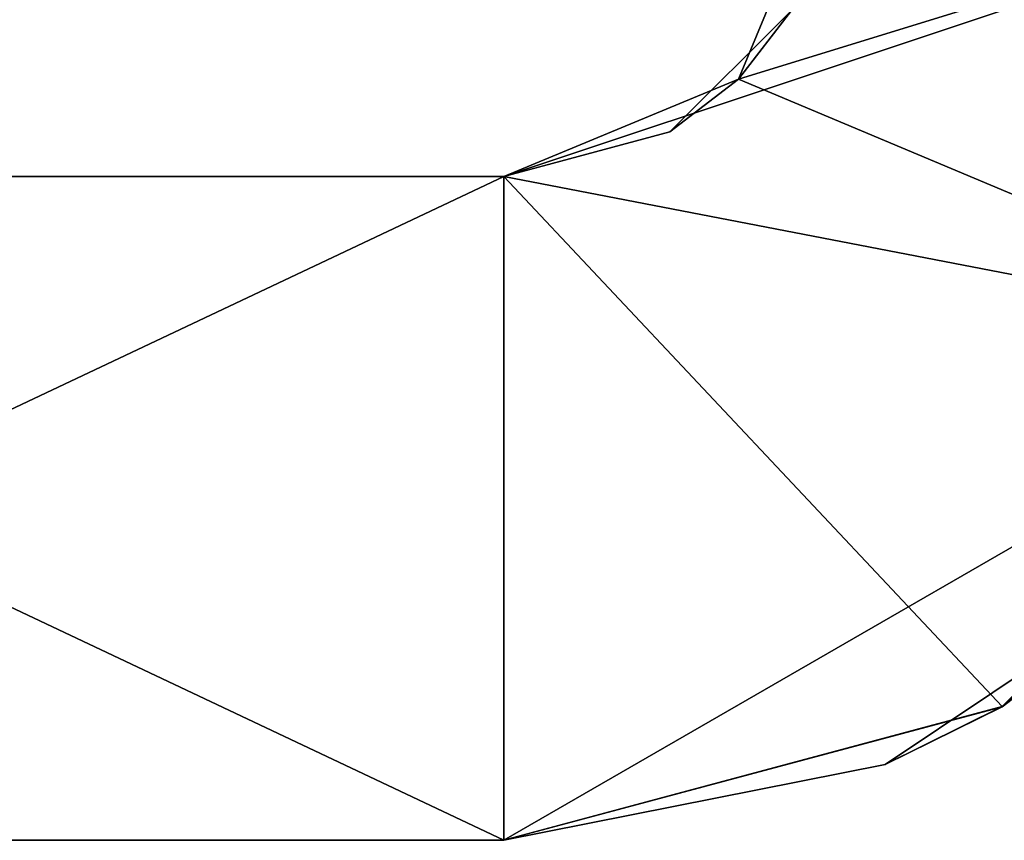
# Model space of a CAD drawing. Extents: x -55 to 55, y -129 to 11.
# Tile 42 of 44: x 48.31 to 52.76, y 0 to 3.71. Entities that reach past the tile are written whole.
import ezdxf

# ---------------------------------------------------------------- set-up
doc = ezdxf.new("R2010")
doc.units = 0
doc.header["$LTSCALE"] = 41.718519
for name, color, linetype in [('68', 7, 'CONTINUOUS'), ('69', 7, 'CONTINUOUS'), ('70', 7, 'CONTINUOUS'), ('71', 7, 'CONTINUOUS'), ('72', 7, 'CONTINUOUS'), ('73', 7, 'CONTINUOUS'), ('74', 7, 'CONTINUOUS'), ('82', 7, 'CONTINUOUS')]:
    doc.layers.add(name, color=color, linetype=linetype)

msp = doc.modelspace()

# ---------------------------------------------------------------- linework, layer by layer
at = {"layer": '68', "linetype": 'CONTINUOUS'}
for points in [[(44.1539, 3, -6.2), (44.1539, 3), (50.5, 3, -6.2), (44.1539, 3, -6.2)], [(44.1539, 3), (50.5, 3), (50.5, 3, -2.547), (44.1539, 3)], [(50.5, 3, -6.2), (44.1539, 3), (50.5, 3, -2.547), (50.5, 3, -6.2)], [(44.1539, 3, -155), (44.1539, 3, -148.8), (50.5, 3, -155), (44.1539, 3, -155)], [(44.1539, 3, -148.8), (44.1539, 3, -142.6), (50.5, 3, -148.8), (44.1539, 3, -148.8)], [(50.5, 3, -155), (44.1539, 3, -148.8), (50.5, 3, -148.8), (50.5, 3, -155)], [(44.1539, 3, -142.6), (44.1539, 3, -136.4), (50.5, 3, -142.6), (44.1539, 3, -142.6)], [(50.5, 3, -148.8), (44.1539, 3, -142.6), (50.5, 3, -148.6539), (50.5, 3, -148.8)], [(50.5, 3, -148.6539), (44.1539, 3, -142.6), (50.5, 3, -142.6), (50.5, 3, -148.6539)], [(44.1539, 3, -136.4), (44.1539, 3, -130.2), (50.5, 3, -136.4), (44.1539, 3, -136.4)], [(50.5, 3, -142.6), (44.1539, 3, -136.4), (50.5, 3, -142.3014), (50.5, 3, -142.6)], [(50.5, 3, -142.3014), (44.1539, 3, -136.4), (50.5, 3, -136.4), (50.5, 3, -142.3014)], [(44.1539, 3, -130.2), (44.1539, 3, -124), (50.5, 3, -130.2), (44.1539, 3, -130.2)], [(50.5, 3, -136.4), (44.1539, 3, -130.2), (50.5, 3, -135.9489), (50.5, 3, -136.4)], [(50.5, 3, -135.9489), (44.1539, 3, -130.2), (50.5, 3, -130.2), (50.5, 3, -135.9489)], [(44.1539, 3, -124), (44.1539, 3, -117.8), (50.5, 3, -124), (44.1539, 3, -124)], [(50.5, 3, -130.2), (44.1539, 3, -124), (50.5, 3, -129.5965), (50.5, 3, -130.2)], [(50.5, 3, -129.5965), (44.1539, 3, -124), (50.5, 3, -124), (50.5, 3, -129.5965)], [(44.1539, 3, -117.8), (44.1539, 3, -111.6), (50.5, 3, -117.8), (44.1539, 3, -117.8)], [(50.5, 3, -124), (44.1539, 3, -117.8), (50.5, 3, -123.244), (50.5, 3, -124)], [(50.5, 3, -123.244), (44.1539, 3, -117.8), (50.5, 3, -117.8), (50.5, 3, -123.244)], [(44.1539, 3, -111.6), (44.1539, 3, -105.4), (50.5, 3, -111.6), (44.1539, 3, -111.6)], [(50.5, 3, -117.8), (44.1539, 3, -111.6), (50.5, 3, -116.8915), (50.5, 3, -117.8)], [(50.5, 3, -116.8915), (44.1539, 3, -111.6), (50.5, 3, -111.6), (50.5, 3, -116.8915)], [(44.1539, 3, -105.4), (44.1539, 3, -99.2), (50.5, 3, -105.4), (44.1539, 3, -105.4)], [(50.5, 3, -111.6), (44.1539, 3, -105.4), (50.5, 3, -110.539), (50.5, 3, -111.6)], [(50.5, 3, -110.539), (44.1539, 3, -105.4), (50.5, 3, -105.4), (50.5, 3, -110.539)], [(44.1539, 3, -99.2), (44.1539, 3, -93), (50.5, 3, -99.2), (44.1539, 3, -99.2)], [(50.5, 3, -105.4), (44.1539, 3, -99.2), (50.5, 3, -104.1866), (50.5, 3, -105.4)], [(50.5, 3, -104.1866), (44.1539, 3, -99.2), (50.5, 3, -99.2), (50.5, 3, -104.1866)], [(44.1539, 3, -93), (44.1539, 3, -86.8), (50.5, 3, -93), (44.1539, 3, -93)], [(50.5, 3, -99.2), (44.1539, 3, -93), (50.5, 3, -97.8341), (50.5, 3, -99.2)], [(50.5, 3, -97.8341), (44.1539, 3, -93), (50.5, 3, -93), (50.5, 3, -97.8341)], [(44.1539, 3, -86.8), (44.1539, 3, -80.6), (50.5, 3, -86.8), (44.1539, 3, -86.8)], [(50.5, 3, -93), (44.1539, 3, -86.8), (50.5, 3, -91.4816), (50.5, 3, -93)], [(50.5, 3, -91.4816), (44.1539, 3, -86.8), (50.5, 3, -86.8), (50.5, 3, -91.4816)], [(44.1539, 3, -80.6), (44.1539, 3, -74.4), (50.5, 3, -80.6), (44.1539, 3, -80.6)], [(50.5, 3, -86.8), (44.1539, 3, -80.6), (50.5, 3, -85.1291), (50.5, 3, -86.8)], [(50.5, 3, -85.1291), (44.1539, 3, -80.6), (50.5, 3, -80.6), (50.5, 3, -85.1291)], [(44.1539, 3, -74.4), (44.1539, 3, -68.2), (50.5, 3, -74.4), (44.1539, 3, -74.4)], [(50.5, 3, -80.6), (44.1539, 3, -74.4), (50.5, 3, -78.7767), (50.5, 3, -80.6)], [(50.5, 3, -78.7767), (44.1539, 3, -74.4), (50.5, 3, -74.4), (50.5, 3, -78.7767)], [(44.1539, 3, -68.2), (44.1539, 3, -62), (50.5, 3, -68.2), (44.1539, 3, -68.2)], [(50.5, 3, -74.4), (44.1539, 3, -68.2), (50.5, 3, -72.4242), (50.5, 3, -74.4)], [(50.5, 3, -72.4242), (44.1539, 3, -68.2), (50.5, 3, -68.2), (50.5, 3, -72.4242)], [(44.1539, 3, -62), (44.1539, 3, -55.8), (50.5, 3, -62), (44.1539, 3, -62)], [(50.5, 3, -68.2), (44.1539, 3, -62), (50.5, 3, -66.0717), (50.5, 3, -68.2)], [(50.5, 3, -66.0717), (44.1539, 3, -62), (50.5, 3, -62), (50.5, 3, -66.0717)], [(44.1539, 3, -55.8), (44.1539, 3, -49.6), (50.5, 3, -55.8), (44.1539, 3, -55.8)], [(50.5, 3, -62), (44.1539, 3, -55.8), (50.5, 3, -59.7192), (50.5, 3, -62)], [(50.5, 3, -59.7192), (44.1539, 3, -55.8), (50.5, 3, -55.8), (50.5, 3, -59.7192)], [(44.1539, 3, -49.6), (44.1539, 3, -43.4), (50.5, 3, -49.6), (44.1539, 3, -49.6)], [(50.5, 3, -55.8), (44.1539, 3, -49.6), (50.5, 3, -53.3668), (50.5, 3, -55.8)], [(50.5, 3, -53.3668), (44.1539, 3, -49.6), (50.5, 3, -49.6), (50.5, 3, -53.3668)], [(44.1539, 3, -43.4), (44.1539, 3, -37.2), (50.5, 3, -43.4), (44.1539, 3, -43.4)], [(50.5, 3, -49.6), (44.1539, 3, -43.4), (50.5, 3, -47.0143), (50.5, 3, -49.6)], [(50.5, 3, -47.0143), (44.1539, 3, -43.4), (50.5, 3, -43.4), (50.5, 3, -47.0143)], [(44.1539, 3, -37.2), (44.1539, 3, -31), (50.5, 3, -37.2), (44.1539, 3, -37.2)], [(50.5, 3, -43.4), (44.1539, 3, -37.2), (50.5, 3, -40.6618), (50.5, 3, -43.4)], [(50.5, 3, -40.6618), (44.1539, 3, -37.2), (50.5, 3, -37.2), (50.5, 3, -40.6618)], [(44.1539, 3, -31), (44.1539, 3, -24.8), (50.5, 3, -31), (44.1539, 3, -31)], [(50.5, 3, -37.2), (44.1539, 3, -31), (50.5, 3, -34.3094), (50.5, 3, -37.2)], [(50.5, 3, -34.3094), (44.1539, 3, -31), (50.5, 3, -31), (50.5, 3, -34.3094)], [(44.1539, 3, -24.8), (44.1539, 3, -18.6), (50.5, 3, -24.8), (44.1539, 3, -24.8)], [(50.5, 3, -31), (44.1539, 3, -24.8), (50.5, 3, -27.9569), (50.5, 3, -31)], [(50.5, 3, -27.9569), (44.1539, 3, -24.8), (50.5, 3, -24.8), (50.5, 3, -27.9569)], [(44.1539, 3, -18.6), (44.1539, 3, -12.4), (50.5, 3, -18.6), (44.1539, 3, -18.6)], [(50.5, 3, -24.8), (44.1539, 3, -18.6), (50.5, 3, -21.6044), (50.5, 3, -24.8)], [(50.5, 3, -21.6044), (44.1539, 3, -18.6), (50.5, 3, -18.6), (50.5, 3, -21.6044)], [(44.1539, 3, -12.4), (44.1539, 3, -6.2), (50.5, 3, -12.4), (44.1539, 3, -12.4)], [(50.5, 3, -18.6), (44.1539, 3, -12.4), (50.5, 3, -15.2519), (50.5, 3, -18.6)], [(50.5, 3, -15.2519), (44.1539, 3, -12.4), (50.5, 3, -12.4), (50.5, 3, -15.2519)], [(50.5, 3, -12.4), (44.1539, 3, -6.2), (50.5, 3, -8.8995), (50.5, 3, -12.4)], [(50.5, 3, -8.8995), (44.1539, 3, -6.2), (50.5, 3, -6.2), (50.5, 3, -8.8995)]]:
    msp.add_3dface(points, dxfattribs=at)
at = {"layer": '69', "linetype": 'CONTINUOUS'}
for points in [[(50.5, 3), (44.1539, 3), (50.5, 0), (50.5, 3)], [(50.5, 0), (44.1539, 3), (44.1539, 0), (50.5, 0)]]:
    msp.add_3dface(points, dxfattribs=at)
at = {"layer": '70', "linetype": 'CONTINUOUS'}
for points in [[(55, 4.5), (50.5, 3), (54.396, 2.2484), (55, 4.5)], [(50.5, 3), (55, 4.5), (51.5606, 3.4394), (50.5, 3)], [(51.5606, 3.4394), (55, 4.5), (52, 4.5), (51.5606, 3.4394)], [(50.5, 3), (50.5, 0), (54.396, 2.2484), (50.5, 3)], [(54.396, 2.2484), (50.5, 0), (52.7516, 0.6039), (54.396, 2.2484)]]:
    msp.add_3dface(points, dxfattribs=at)
at = {"layer": '71', "linetype": 'CONTINUOUS'}
for points in [[(54.396, 2.2484), (52.7516, 0.6039), (53.682, 1.318, -2.547), (54.396, 2.2484)], [(54.3961, 2.2484, -155), (53.682, 1.318, -148.6539), (52.7516, 0.604, -155), (54.3961, 2.2484, -155)], [(52.7516, 0.6039), (52.2221, 0.3425, -2.547), (53.682, 1.318, -2.547), (52.7516, 0.6039)], [(53.682, 1.318, -148.6539), (52.2221, 0.3425, -148.6539), (52.7516, 0.604, -155), (53.682, 1.318, -148.6539)], [(52.2221, 0.3425, -148.6539), (53.682, 1.318, -148.6539), (52.2221, 0.3425, -142.3014), (52.2221, 0.3425, -148.6539)], [(52.2221, 0.3425, -142.3014), (53.682, 1.318, -148.6539), (53.682, 1.318, -142.3014), (52.2221, 0.3425, -142.3014)], [(52.2221, 0.3425, -142.3014), (53.682, 1.318, -142.3014), (52.2221, 0.3425, -135.9489), (52.2221, 0.3425, -142.3014)], [(52.2221, 0.3425, -135.9489), (53.682, 1.318, -142.3014), (53.682, 1.318, -135.9489), (52.2221, 0.3425, -135.9489)], [(52.2221, 0.3425, -135.9489), (53.682, 1.318, -135.9489), (52.2221, 0.3425, -129.5965), (52.2221, 0.3425, -135.9489)], [(52.2221, 0.3425, -129.5965), (53.682, 1.318, -135.9489), (53.682, 1.318, -129.5965), (52.2221, 0.3425, -129.5965)], [(52.2221, 0.3425, -129.5965), (53.682, 1.318, -129.5965), (52.2221, 0.3425, -123.244), (52.2221, 0.3425, -129.5965)], [(52.2221, 0.3425, -123.244), (53.682, 1.318, -129.5965), (53.682, 1.318, -123.244), (52.2221, 0.3425, -123.244)], [(52.2221, 0.3425, -123.244), (53.682, 1.318, -123.244), (52.2221, 0.3425, -116.8915), (52.2221, 0.3425, -123.244)], [(52.2221, 0.3425, -116.8915), (53.682, 1.318, -123.244), (53.682, 1.318, -116.8915), (52.2221, 0.3425, -116.8915)], [(52.2221, 0.3425, -116.8915), (53.682, 1.318, -116.8915), (52.2221, 0.3425, -110.539), (52.2221, 0.3425, -116.8915)], [(52.2221, 0.3425, -110.539), (53.682, 1.318, -116.8915), (53.682, 1.318, -110.539), (52.2221, 0.3425, -110.539)], [(52.2221, 0.3425, -110.539), (53.682, 1.318, -110.539), (52.2221, 0.3425, -104.1866), (52.2221, 0.3425, -110.539)], [(52.2221, 0.3425, -104.1866), (53.682, 1.318, -110.539), (53.682, 1.318, -104.1866), (52.2221, 0.3425, -104.1866)], [(52.2221, 0.3425, -104.1866), (53.682, 1.318, -104.1866), (52.2221, 0.3425, -97.8341), (52.2221, 0.3425, -104.1866)], [(52.2221, 0.3425, -97.8341), (53.682, 1.318, -104.1866), (53.682, 1.318, -97.8341), (52.2221, 0.3425, -97.8341)], [(52.2221, 0.3425, -97.8341), (53.682, 1.318, -97.8341), (52.2221, 0.3425, -91.4816), (52.2221, 0.3425, -97.8341)], [(52.2221, 0.3425, -91.4816), (53.682, 1.318, -97.8341), (53.682, 1.318, -91.4816), (52.2221, 0.3425, -91.4816)], [(52.2221, 0.3425, -91.4816), (53.682, 1.318, -91.4816), (52.2221, 0.3425, -85.1291), (52.2221, 0.3425, -91.4816)], [(52.2221, 0.3425, -85.1291), (53.682, 1.318, -91.4816), (53.682, 1.318, -85.1291), (52.2221, 0.3425, -85.1291)], [(52.2221, 0.3425, -85.1291), (53.682, 1.318, -85.1291), (52.2221, 0.3425, -78.7767), (52.2221, 0.3425, -85.1291)], [(52.2221, 0.3425, -78.7767), (53.682, 1.318, -85.1291), (53.682, 1.318, -78.7767), (52.2221, 0.3425, -78.7767)], [(52.2221, 0.3425, -78.7767), (53.682, 1.318, -78.7767), (52.2221, 0.3425, -72.4242), (52.2221, 0.3425, -78.7767)], [(52.2221, 0.3425, -72.4242), (53.682, 1.318, -78.7767), (53.682, 1.318, -72.4242), (52.2221, 0.3425, -72.4242)], [(52.2221, 0.3425, -72.4242), (53.682, 1.318, -72.4242), (52.2221, 0.3425, -66.0717), (52.2221, 0.3425, -72.4242)], [(52.2221, 0.3425, -66.0717), (53.682, 1.318, -72.4242), (53.682, 1.318, -66.0717), (52.2221, 0.3425, -66.0717)], [(52.2221, 0.3425, -66.0717), (53.682, 1.318, -66.0717), (52.2221, 0.3425, -59.7192), (52.2221, 0.3425, -66.0717)], [(52.2221, 0.3425, -59.7192), (53.682, 1.318, -66.0717), (53.682, 1.318, -59.7192), (52.2221, 0.3425, -59.7192)], [(52.2221, 0.3425, -59.7192), (53.682, 1.318, -59.7192), (52.2221, 0.3425, -53.3668), (52.2221, 0.3425, -59.7192)], [(52.2221, 0.3425, -53.3668), (53.682, 1.318, -59.7192), (53.682, 1.318, -53.3668), (52.2221, 0.3425, -53.3668)], [(52.2221, 0.3425, -53.3668), (53.682, 1.318, -53.3668), (52.2221, 0.3425, -47.0143), (52.2221, 0.3425, -53.3668)], [(52.2221, 0.3425, -47.0143), (53.682, 1.318, -53.3668), (53.682, 1.318, -47.0143), (52.2221, 0.3425, -47.0143)], [(52.2221, 0.3425, -47.0143), (53.682, 1.318, -47.0143), (52.2221, 0.3425, -40.6618), (52.2221, 0.3425, -47.0143)], [(52.2221, 0.3425, -40.6618), (53.682, 1.318, -47.0143), (53.682, 1.318, -40.6618), (52.2221, 0.3425, -40.6618)], [(52.2221, 0.3425, -40.6618), (53.682, 1.318, -40.6618), (52.2221, 0.3425, -34.3094), (52.2221, 0.3425, -40.6618)], [(52.2221, 0.3425, -34.3094), (53.682, 1.318, -40.6618), (53.682, 1.318, -34.3094), (52.2221, 0.3425, -34.3094)], [(52.2221, 0.3425, -34.3094), (53.682, 1.318, -34.3094), (52.2221, 0.3425, -27.9569), (52.2221, 0.3425, -34.3094)], [(52.2221, 0.3425, -27.9569), (53.682, 1.318, -34.3094), (53.682, 1.318, -27.9569), (52.2221, 0.3425, -27.9569)], [(52.2221, 0.3425, -27.9569), (53.682, 1.318, -27.9569), (52.2221, 0.3425, -21.6044), (52.2221, 0.3425, -27.9569)], [(52.2221, 0.3425, -21.6044), (53.682, 1.318, -27.9569), (53.682, 1.318, -21.6044), (52.2221, 0.3425, -21.6044)], [(52.2221, 0.3425, -21.6044), (53.682, 1.318, -21.6044), (52.2221, 0.3425, -15.2519), (52.2221, 0.3425, -21.6044)], [(52.2221, 0.3425, -15.2519), (53.682, 1.318, -21.6044), (53.682, 1.318, -15.2519), (52.2221, 0.3425, -15.2519)], [(52.2221, 0.3425, -15.2519), (53.682, 1.318, -15.2519), (52.2221, 0.3425, -8.8995), (52.2221, 0.3425, -15.2519)], [(52.2221, 0.3425, -8.8995), (53.682, 1.318, -15.2519), (53.682, 1.318, -8.8995), (52.2221, 0.3425, -8.8995)], [(52.2221, 0.3425, -8.8995), (53.682, 1.318, -8.8995), (52.2221, 0.3425, -2.547), (52.2221, 0.3425, -8.8995)], [(52.2221, 0.3425, -2.547), (53.682, 1.318, -8.8995), (53.682, 1.318, -2.547), (52.2221, 0.3425, -2.547)], [(50.5, 0, -148.6539), (50.5, 0, -155), (52.7516, 0.604, -155), (50.5, 0, -148.6539)], [(52.2221, 0.3425, -148.6539), (50.5, 0, -148.6539), (52.7516, 0.604, -155), (52.2221, 0.3425, -148.6539)], [(52.7516, 0.6039), (50.5, 0), (52.2221, 0.3425, -2.547), (52.7516, 0.6039)], [(50.5, 0), (50.5, 0, -2.547), (52.2221, 0.3425, -2.547), (50.5, 0)], [(50.5, 0, -148.6539), (52.2221, 0.3425, -148.6539), (50.5, 0, -142.3014), (50.5, 0, -148.6539)], [(50.5, 0, -142.3014), (52.2221, 0.3425, -148.6539), (52.2221, 0.3425, -142.3014), (50.5, 0, -142.3014)], [(50.5, 0, -142.3014), (52.2221, 0.3425, -142.3014), (50.5, 0, -135.9489), (50.5, 0, -142.3014)], [(50.5, 0, -135.9489), (52.2221, 0.3425, -142.3014), (52.2221, 0.3425, -135.9489), (50.5, 0, -135.9489)], [(50.5, 0, -135.9489), (52.2221, 0.3425, -135.9489), (50.5, 0, -129.5965), (50.5, 0, -135.9489)], [(50.5, 0, -129.5965), (52.2221, 0.3425, -135.9489), (52.2221, 0.3425, -129.5965), (50.5, 0, -129.5965)], [(50.5, 0, -129.5965), (52.2221, 0.3425, -129.5965), (50.5, 0, -123.244), (50.5, 0, -129.5965)], [(50.5, 0, -123.244), (52.2221, 0.3425, -129.5965), (52.2221, 0.3425, -123.244), (50.5, 0, -123.244)], [(50.5, 0, -123.244), (52.2221, 0.3425, -123.244), (50.5, 0, -116.8915), (50.5, 0, -123.244)], [(50.5, 0, -116.8915), (52.2221, 0.3425, -123.244), (52.2221, 0.3425, -116.8915), (50.5, 0, -116.8915)], [(50.5, 0, -116.8915), (52.2221, 0.3425, -116.8915), (50.5, 0, -110.539), (50.5, 0, -116.8915)], [(50.5, 0, -110.539), (52.2221, 0.3425, -116.8915), (52.2221, 0.3425, -110.539), (50.5, 0, -110.539)], [(50.5, 0, -110.539), (52.2221, 0.3425, -110.539), (50.5, 0, -104.1866), (50.5, 0, -110.539)], [(50.5, 0, -104.1866), (52.2221, 0.3425, -110.539), (52.2221, 0.3425, -104.1866), (50.5, 0, -104.1866)], [(50.5, 0, -104.1866), (52.2221, 0.3425, -104.1866), (50.5, 0, -97.8341), (50.5, 0, -104.1866)], [(50.5, 0, -97.8341), (52.2221, 0.3425, -104.1866), (52.2221, 0.3425, -97.8341), (50.5, 0, -97.8341)], [(50.5, 0, -97.8341), (52.2221, 0.3425, -97.8341), (50.5, 0, -91.4816), (50.5, 0, -97.8341)], [(50.5, 0, -91.4816), (52.2221, 0.3425, -97.8341), (52.2221, 0.3425, -91.4816), (50.5, 0, -91.4816)], [(50.5, 0, -91.4816), (52.2221, 0.3425, -91.4816), (50.5, 0, -85.1291), (50.5, 0, -91.4816)], [(50.5, 0, -85.1291), (52.2221, 0.3425, -91.4816), (52.2221, 0.3425, -85.1291), (50.5, 0, -85.1291)], [(50.5, 0, -85.1291), (52.2221, 0.3425, -85.1291), (50.5, 0, -78.7767), (50.5, 0, -85.1291)], [(50.5, 0, -78.7767), (52.2221, 0.3425, -85.1291), (52.2221, 0.3425, -78.7767), (50.5, 0, -78.7767)], [(50.5, 0, -78.7767), (52.2221, 0.3425, -78.7767), (50.5, 0, -72.4242), (50.5, 0, -78.7767)], [(50.5, 0, -72.4242), (52.2221, 0.3425, -78.7767), (52.2221, 0.3425, -72.4242), (50.5, 0, -72.4242)], [(50.5, 0, -72.4242), (52.2221, 0.3425, -72.4242), (50.5, 0, -66.0717), (50.5, 0, -72.4242)], [(50.5, 0, -66.0717), (52.2221, 0.3425, -72.4242), (52.2221, 0.3425, -66.0717), (50.5, 0, -66.0717)], [(50.5, 0, -66.0717), (52.2221, 0.3425, -66.0717), (50.5, 0, -59.7192), (50.5, 0, -66.0717)], [(50.5, 0, -59.7192), (52.2221, 0.3425, -66.0717), (52.2221, 0.3425, -59.7192), (50.5, 0, -59.7192)], [(50.5, 0, -59.7192), (52.2221, 0.3425, -59.7192), (50.5, 0, -53.3668), (50.5, 0, -59.7192)], [(50.5, 0, -53.3668), (52.2221, 0.3425, -59.7192), (52.2221, 0.3425, -53.3668), (50.5, 0, -53.3668)], [(50.5, 0, -53.3668), (52.2221, 0.3425, -53.3668), (50.5, 0, -47.0143), (50.5, 0, -53.3668)], [(50.5, 0, -47.0143), (52.2221, 0.3425, -53.3668), (52.2221, 0.3425, -47.0143), (50.5, 0, -47.0143)], [(50.5, 0, -47.0143), (52.2221, 0.3425, -47.0143), (50.5, 0, -40.6618), (50.5, 0, -47.0143)], [(50.5, 0, -40.6618), (52.2221, 0.3425, -47.0143), (52.2221, 0.3425, -40.6618), (50.5, 0, -40.6618)], [(50.5, 0, -40.6618), (52.2221, 0.3425, -40.6618), (50.5, 0, -34.3094), (50.5, 0, -40.6618)], [(50.5, 0, -34.3094), (52.2221, 0.3425, -40.6618), (52.2221, 0.3425, -34.3094), (50.5, 0, -34.3094)], [(50.5, 0, -34.3094), (52.2221, 0.3425, -34.3094), (50.5, 0, -27.9569), (50.5, 0, -34.3094)], [(50.5, 0, -27.9569), (52.2221, 0.3425, -34.3094), (52.2221, 0.3425, -27.9569), (50.5, 0, -27.9569)], [(50.5, 0, -27.9569), (52.2221, 0.3425, -27.9569), (50.5, 0, -21.6044), (50.5, 0, -27.9569)], [(50.5, 0, -21.6044), (52.2221, 0.3425, -27.9569), (52.2221, 0.3425, -21.6044), (50.5, 0, -21.6044)], [(50.5, 0, -21.6044), (52.2221, 0.3425, -21.6044), (50.5, 0, -15.2519), (50.5, 0, -21.6044)], [(50.5, 0, -15.2519), (52.2221, 0.3425, -21.6044), (52.2221, 0.3425, -15.2519), (50.5, 0, -15.2519)], [(50.5, 0, -15.2519), (52.2221, 0.3425, -15.2519), (50.5, 0, -8.8995), (50.5, 0, -15.2519)], [(50.5, 0, -8.8995), (52.2221, 0.3425, -15.2519), (52.2221, 0.3425, -8.8995), (50.5, 0, -8.8995)], [(50.5, 0, -8.8995), (52.2221, 0.3425, -8.8995), (50.5, 0, -2.547), (50.5, 0, -8.8995)], [(50.5, 0, -2.547), (52.2221, 0.3425, -8.8995), (52.2221, 0.3425, -2.547), (50.5, 0, -2.547)]]:
    msp.add_3dface(points, dxfattribs=at)
at = {"layer": '72', "linetype": 'CONTINUOUS'}
for points in [[(50.5, 0), (44.1539, 0), (44.1539, 0, -6.2), (50.5, 0)], [(50.5, 0, -2.547), (50.5, 0), (44.1539, 0, -6.2), (50.5, 0, -2.547)], [(50.5, 0, -155), (50.5, 0, -148.6539), (44.1539, 0, -155), (50.5, 0, -155)], [(50.5, 0, -148.6539), (50.5, 0, -142.3014), (44.1539, 0, -142.6), (50.5, 0, -148.6539)], [(50.5, 0, -148.6539), (44.1539, 0, -142.6), (44.1539, 0, -148.8), (50.5, 0, -148.6539)], [(50.5, 0, -148.6539), (44.1539, 0, -148.8), (44.1539, 0, -155), (50.5, 0, -148.6539)], [(50.5, 0, -142.3014), (50.5, 0, -135.9489), (44.1539, 0, -136.4), (50.5, 0, -142.3014)], [(50.5, 0, -142.3014), (44.1539, 0, -136.4), (44.1539, 0, -142.6), (50.5, 0, -142.3014)], [(50.5, 0, -135.9489), (50.5, 0, -129.5965), (44.1539, 0, -130.2), (50.5, 0, -135.9489)], [(50.5, 0, -135.9489), (44.1539, 0, -130.2), (44.1539, 0, -136.4), (50.5, 0, -135.9489)], [(50.5, 0, -129.5965), (50.5, 0, -123.244), (44.1539, 0, -124), (50.5, 0, -129.5965)], [(50.5, 0, -129.5965), (44.1539, 0, -124), (44.1539, 0, -130.2), (50.5, 0, -129.5965)], [(50.5, 0, -123.244), (50.5, 0, -116.8915), (44.1539, 0, -117.8), (50.5, 0, -123.244)], [(50.5, 0, -123.244), (44.1539, 0, -117.8), (44.1539, 0, -124), (50.5, 0, -123.244)], [(50.5, 0, -116.8915), (50.5, 0, -110.539), (44.1539, 0, -111.6), (50.5, 0, -116.8915)], [(50.5, 0, -116.8915), (44.1539, 0, -111.6), (44.1539, 0, -117.8), (50.5, 0, -116.8915)], [(50.5, 0, -110.539), (50.5, 0, -104.1866), (44.1539, 0, -105.4), (50.5, 0, -110.539)], [(50.5, 0, -110.539), (44.1539, 0, -105.4), (44.1539, 0, -111.6), (50.5, 0, -110.539)], [(50.5, 0, -104.1866), (50.5, 0, -97.8341), (44.1539, 0, -99.2), (50.5, 0, -104.1866)], [(50.5, 0, -104.1866), (44.1539, 0, -99.2), (44.1539, 0, -105.4), (50.5, 0, -104.1866)], [(50.5, 0, -97.8341), (50.5, 0, -91.4816), (44.1539, 0, -93), (50.5, 0, -97.8341)], [(50.5, 0, -97.8341), (44.1539, 0, -93), (44.1539, 0, -99.2), (50.5, 0, -97.8341)], [(50.5, 0, -91.4816), (50.5, 0, -85.1291), (44.1539, 0, -86.8), (50.5, 0, -91.4816)], [(50.5, 0, -91.4816), (44.1539, 0, -86.8), (44.1539, 0, -93), (50.5, 0, -91.4816)], [(50.5, 0, -85.1291), (50.5, 0, -78.7767), (44.1539, 0, -80.6), (50.5, 0, -85.1291)], [(50.5, 0, -85.1291), (44.1539, 0, -80.6), (44.1539, 0, -86.8), (50.5, 0, -85.1291)], [(50.5, 0, -78.7767), (50.5, 0, -72.4242), (44.1539, 0, -74.4), (50.5, 0, -78.7767)], [(50.5, 0, -78.7767), (44.1539, 0, -74.4), (44.1539, 0, -80.6), (50.5, 0, -78.7767)], [(50.5, 0, -72.4242), (50.5, 0, -66.0717), (44.1539, 0, -68.2), (50.5, 0, -72.4242)], [(50.5, 0, -72.4242), (44.1539, 0, -68.2), (44.1539, 0, -74.4), (50.5, 0, -72.4242)], [(50.5, 0, -66.0717), (50.5, 0, -59.7192), (44.1539, 0, -62), (50.5, 0, -66.0717)], [(50.5, 0, -66.0717), (44.1539, 0, -62), (44.1539, 0, -68.2), (50.5, 0, -66.0717)], [(50.5, 0, -59.7192), (50.5, 0, -53.3668), (44.1539, 0, -55.8), (50.5, 0, -59.7192)], [(50.5, 0, -59.7192), (44.1539, 0, -55.8), (44.1539, 0, -62), (50.5, 0, -59.7192)], [(50.5, 0, -53.3668), (50.5, 0, -47.0143), (44.1539, 0, -49.6), (50.5, 0, -53.3668)], [(50.5, 0, -53.3668), (44.1539, 0, -49.6), (44.1539, 0, -55.8), (50.5, 0, -53.3668)], [(50.5, 0, -47.0143), (50.5, 0, -40.6618), (44.1539, 0, -43.4), (50.5, 0, -47.0143)], [(50.5, 0, -47.0143), (44.1539, 0, -43.4), (44.1539, 0, -49.6), (50.5, 0, -47.0143)], [(50.5, 0, -40.6618), (50.5, 0, -34.3094), (44.1539, 0, -37.2), (50.5, 0, -40.6618)], [(50.5, 0, -40.6618), (44.1539, 0, -37.2), (44.1539, 0, -43.4), (50.5, 0, -40.6618)], [(50.5, 0, -34.3094), (50.5, 0, -27.9569), (44.1539, 0, -31), (50.5, 0, -34.3094)], [(50.5, 0, -34.3094), (44.1539, 0, -31), (44.1539, 0, -37.2), (50.5, 0, -34.3094)], [(50.5, 0, -27.9569), (50.5, 0, -21.6044), (44.1539, 0, -24.8), (50.5, 0, -27.9569)], [(50.5, 0, -27.9569), (44.1539, 0, -24.8), (44.1539, 0, -31), (50.5, 0, -27.9569)], [(50.5, 0, -21.6044), (50.5, 0, -15.2519), (44.1539, 0, -18.6), (50.5, 0, -21.6044)], [(50.5, 0, -21.6044), (44.1539, 0, -18.6), (44.1539, 0, -24.8), (50.5, 0, -21.6044)], [(50.5, 0, -15.2519), (50.5, 0, -8.8995), (44.1539, 0, -12.4), (50.5, 0, -15.2519)], [(50.5, 0, -15.2519), (44.1539, 0, -12.4), (44.1539, 0, -18.6), (50.5, 0, -15.2519)], [(50.5, 0, -8.8995), (50.5, 0, -2.547), (44.1539, 0, -6.2), (50.5, 0, -8.8995)], [(50.5, 0, -8.8995), (44.1539, 0, -6.2), (44.1539, 0, -12.4), (50.5, 0, -8.8995)]]:
    msp.add_3dface(points, dxfattribs=at)
at = {"layer": '73', "linetype": 'CONTINUOUS'}
for points in [[(44.1539, 3, -155), (50.5, 3, -155), (44.1539, 0, -155), (44.1539, 3, -155)], [(50.5, 3, -155), (50.5, 0, -155), (44.1539, 0, -155), (50.5, 3, -155)]]:
    msp.add_3dface(points, dxfattribs=at)
at = {"layer": '74', "linetype": 'CONTINUOUS'}
for points in [[(52, 4.5, -155), (54.3961, 2.2484, -155), (51.5606, 3.4394, -155), (52, 4.5, -155)], [(55, 4.5, -155), (54.3961, 2.2484, -155), (52, 4.5, -155), (55, 4.5, -155)], [(54.3961, 2.2484, -155), (50.5, 3, -155), (51.5606, 3.4394, -155), (54.3961, 2.2484, -155)], [(50.5, 0, -155), (50.5, 3, -155), (52.7516, 0.604, -155), (50.5, 0, -155)], [(50.5, 3, -155), (54.3961, 2.2484, -155), (52.7516, 0.604, -155), (50.5, 3, -155)]]:
    msp.add_3dface(points, dxfattribs=at)
at = {"layer": '82', "linetype": 'CONTINUOUS'}
for points in [[(51.5606, 3.4394), (52, 4.5), (51.799, 3.75, -2.547), (51.5606, 3.4394)], [(52, 4.5, -155), (51.5606, 3.4394, -155), (52, 4.5, -148.8), (52, 4.5, -155)], [(51.5606, 3.4394, -155), (52, 4.5, -148.6539), (52, 4.5, -148.8), (51.5606, 3.4394, -155)], [(52, 4.5, -148.6539), (51.5606, 3.4394, -155), (51.799, 3.75, -148.6539), (52, 4.5, -148.6539)], [(51.25, 3.201, -2.547), (51.5606, 3.4394), (51.799, 3.75, -2.547), (51.25, 3.201, -2.547)], [(51.5606, 3.4394, -155), (51.25, 3.201, -148.6539), (51.799, 3.75, -148.6539), (51.5606, 3.4394, -155)], [(51.25, 3.201, -2.547), (51.799, 3.75, -2.547), (51.25, 3.201, -8.8995), (51.25, 3.201, -2.547)], [(51.25, 3.201, -8.8995), (51.799, 3.75, -2.547), (51.799, 3.75, -8.8995), (51.25, 3.201, -8.8995)], [(51.25, 3.201, -8.8995), (51.799, 3.75, -8.8995), (51.25, 3.201, -15.2519), (51.25, 3.201, -8.8995)], [(51.25, 3.201, -15.2519), (51.799, 3.75, -8.8995), (51.799, 3.75, -15.2519), (51.25, 3.201, -15.2519)], [(51.25, 3.201, -15.2519), (51.799, 3.75, -15.2519), (51.25, 3.201, -21.6044), (51.25, 3.201, -15.2519)], [(51.25, 3.201, -21.6044), (51.799, 3.75, -15.2519), (51.799, 3.75, -21.6044), (51.25, 3.201, -21.6044)], [(51.25, 3.201, -21.6044), (51.799, 3.75, -21.6044), (51.25, 3.201, -27.9569), (51.25, 3.201, -21.6044)], [(51.25, 3.201, -27.9569), (51.799, 3.75, -21.6044), (51.799, 3.75, -27.9569), (51.25, 3.201, -27.9569)], [(51.25, 3.201, -27.9569), (51.799, 3.75, -27.9569), (51.25, 3.201, -34.3094), (51.25, 3.201, -27.9569)], [(51.25, 3.201, -34.3094), (51.799, 3.75, -27.9569), (51.799, 3.75, -34.3094), (51.25, 3.201, -34.3094)], [(51.25, 3.201, -34.3094), (51.799, 3.75, -34.3094), (51.25, 3.201, -40.6618), (51.25, 3.201, -34.3094)], [(51.25, 3.201, -40.6618), (51.799, 3.75, -34.3094), (51.799, 3.75, -40.6618), (51.25, 3.201, -40.6618)], [(51.25, 3.201, -40.6618), (51.799, 3.75, -40.6618), (51.25, 3.201, -47.0143), (51.25, 3.201, -40.6618)], [(51.25, 3.201, -47.0143), (51.799, 3.75, -40.6618), (51.799, 3.75, -47.0143), (51.25, 3.201, -47.0143)], [(51.25, 3.201, -47.0143), (51.799, 3.75, -47.0143), (51.25, 3.201, -53.3668), (51.25, 3.201, -47.0143)], [(51.25, 3.201, -53.3668), (51.799, 3.75, -47.0143), (51.799, 3.75, -53.3668), (51.25, 3.201, -53.3668)], [(51.25, 3.201, -53.3668), (51.799, 3.75, -53.3668), (51.25, 3.201, -59.7192), (51.25, 3.201, -53.3668)], [(51.25, 3.201, -59.7192), (51.799, 3.75, -53.3668), (51.799, 3.75, -59.7192), (51.25, 3.201, -59.7192)], [(51.25, 3.201, -59.7192), (51.799, 3.75, -59.7192), (51.25, 3.201, -66.0717), (51.25, 3.201, -59.7192)], [(51.25, 3.201, -66.0717), (51.799, 3.75, -59.7192), (51.799, 3.75, -66.0717), (51.25, 3.201, -66.0717)], [(51.25, 3.201, -66.0717), (51.799, 3.75, -66.0717), (51.25, 3.201, -72.4242), (51.25, 3.201, -66.0717)], [(51.25, 3.201, -72.4242), (51.799, 3.75, -66.0717), (51.799, 3.75, -72.4242), (51.25, 3.201, -72.4242)], [(51.25, 3.201, -72.4242), (51.799, 3.75, -72.4242), (51.25, 3.201, -78.7767), (51.25, 3.201, -72.4242)], [(51.25, 3.201, -78.7767), (51.799, 3.75, -72.4242), (51.799, 3.75, -78.7767), (51.25, 3.201, -78.7767)], [(51.25, 3.201, -78.7767), (51.799, 3.75, -78.7767), (51.25, 3.201, -85.1291), (51.25, 3.201, -78.7767)], [(51.25, 3.201, -85.1291), (51.799, 3.75, -78.7767), (51.799, 3.75, -85.1291), (51.25, 3.201, -85.1291)], [(51.25, 3.201, -85.1291), (51.799, 3.75, -85.1291), (51.25, 3.201, -91.4816), (51.25, 3.201, -85.1291)], [(51.25, 3.201, -91.4816), (51.799, 3.75, -85.1291), (51.799, 3.75, -91.4816), (51.25, 3.201, -91.4816)], [(51.25, 3.201, -91.4816), (51.799, 3.75, -91.4816), (51.25, 3.201, -97.8341), (51.25, 3.201, -91.4816)], [(51.25, 3.201, -97.8341), (51.799, 3.75, -91.4816), (51.799, 3.75, -97.8341), (51.25, 3.201, -97.8341)], [(51.25, 3.201, -97.8341), (51.799, 3.75, -97.8341), (51.25, 3.201, -104.1866), (51.25, 3.201, -97.8341)], [(51.25, 3.201, -104.1866), (51.799, 3.75, -97.8341), (51.799, 3.75, -104.1866), (51.25, 3.201, -104.1866)], [(51.25, 3.201, -104.1866), (51.799, 3.75, -104.1866), (51.25, 3.201, -110.539), (51.25, 3.201, -104.1866)], [(51.25, 3.201, -110.539), (51.799, 3.75, -104.1866), (51.799, 3.75, -110.539), (51.25, 3.201, -110.539)], [(51.25, 3.201, -110.539), (51.799, 3.75, -110.539), (51.25, 3.201, -116.8915), (51.25, 3.201, -110.539)], [(51.25, 3.201, -116.8915), (51.799, 3.75, -110.539), (51.799, 3.75, -116.8915), (51.25, 3.201, -116.8915)], [(51.25, 3.201, -116.8915), (51.799, 3.75, -116.8915), (51.25, 3.201, -123.244), (51.25, 3.201, -116.8915)], [(51.25, 3.201, -123.244), (51.799, 3.75, -116.8915), (51.799, 3.75, -123.244), (51.25, 3.201, -123.244)], [(51.25, 3.201, -123.244), (51.799, 3.75, -123.244), (51.25, 3.201, -129.5965), (51.25, 3.201, -123.244)], [(51.25, 3.201, -129.5965), (51.799, 3.75, -123.244), (51.799, 3.75, -129.5965), (51.25, 3.201, -129.5965)], [(51.25, 3.201, -129.5965), (51.799, 3.75, -129.5965), (51.25, 3.201, -135.9489), (51.25, 3.201, -129.5965)], [(51.25, 3.201, -135.9489), (51.799, 3.75, -129.5965), (51.799, 3.75, -135.9489), (51.25, 3.201, -135.9489)], [(51.25, 3.201, -135.9489), (51.799, 3.75, -135.9489), (51.25, 3.201, -142.3014), (51.25, 3.201, -135.9489)], [(51.25, 3.201, -142.3014), (51.799, 3.75, -135.9489), (51.799, 3.75, -142.3014), (51.25, 3.201, -142.3014)], [(51.25, 3.201, -142.3014), (51.799, 3.75, -142.3014), (51.25, 3.201, -148.6539), (51.25, 3.201, -142.3014)], [(51.25, 3.201, -148.6539), (51.799, 3.75, -142.3014), (51.799, 3.75, -148.6539), (51.25, 3.201, -148.6539)], [(50.5, 3, -2.547), (50.5, 3), (51.5606, 3.4394), (50.5, 3, -2.547)], [(51.5606, 3.4394, -155), (50.5, 3, -155), (51.25, 3.201, -148.6539), (51.5606, 3.4394, -155)], [(50.5, 3, -2.547), (51.5606, 3.4394), (51.25, 3.201, -2.547), (50.5, 3, -2.547)], [(50.5, 3, -155), (50.5, 3, -148.8), (51.25, 3.201, -148.6539), (50.5, 3, -155)], [(50.5, 3, -148.8), (50.5, 3, -148.6539), (51.25, 3.201, -148.6539), (50.5, 3, -148.8)], [(50.5, 3, -148.6539), (50.5, 3, -142.6), (51.25, 3.201, -142.3014), (50.5, 3, -148.6539)], [(50.5, 3, -148.6539), (51.25, 3.201, -142.3014), (51.25, 3.201, -148.6539), (50.5, 3, -148.6539)], [(50.5, 3, -142.6), (50.5, 3, -142.3014), (51.25, 3.201, -142.3014), (50.5, 3, -142.6)], [(50.5, 3, -142.3014), (50.5, 3, -136.4), (51.25, 3.201, -135.9489), (50.5, 3, -142.3014)], [(50.5, 3, -142.3014), (51.25, 3.201, -135.9489), (51.25, 3.201, -142.3014), (50.5, 3, -142.3014)], [(50.5, 3, -136.4), (50.5, 3, -135.9489), (51.25, 3.201, -135.9489), (50.5, 3, -136.4)], [(50.5, 3, -135.9489), (50.5, 3, -130.2), (51.25, 3.201, -129.5965), (50.5, 3, -135.9489)], [(50.5, 3, -135.9489), (51.25, 3.201, -129.5965), (51.25, 3.201, -135.9489), (50.5, 3, -135.9489)], [(50.5, 3, -130.2), (50.5, 3, -129.5965), (51.25, 3.201, -129.5965), (50.5, 3, -130.2)], [(50.5, 3, -129.5965), (50.5, 3, -124), (51.25, 3.201, -123.244), (50.5, 3, -129.5965)], [(50.5, 3, -129.5965), (51.25, 3.201, -123.244), (51.25, 3.201, -129.5965), (50.5, 3, -129.5965)], [(50.5, 3, -124), (50.5, 3, -123.244), (51.25, 3.201, -123.244), (50.5, 3, -124)], [(50.5, 3, -123.244), (50.5, 3, -117.8), (51.25, 3.201, -116.8915), (50.5, 3, -123.244)], [(50.5, 3, -123.244), (51.25, 3.201, -116.8915), (51.25, 3.201, -123.244), (50.5, 3, -123.244)], [(50.5, 3, -117.8), (50.5, 3, -116.8915), (51.25, 3.201, -116.8915), (50.5, 3, -117.8)], [(50.5, 3, -116.8915), (50.5, 3, -111.6), (51.25, 3.201, -110.539), (50.5, 3, -116.8915)], [(50.5, 3, -116.8915), (51.25, 3.201, -110.539), (51.25, 3.201, -116.8915), (50.5, 3, -116.8915)], [(50.5, 3, -111.6), (50.5, 3, -110.539), (51.25, 3.201, -110.539), (50.5, 3, -111.6)], [(50.5, 3, -110.539), (50.5, 3, -105.4), (51.25, 3.201, -104.1866), (50.5, 3, -110.539)], [(50.5, 3, -110.539), (51.25, 3.201, -104.1866), (51.25, 3.201, -110.539), (50.5, 3, -110.539)], [(50.5, 3, -105.4), (50.5, 3, -104.1866), (51.25, 3.201, -104.1866), (50.5, 3, -105.4)], [(50.5, 3, -104.1866), (50.5, 3, -99.2), (51.25, 3.201, -97.8341), (50.5, 3, -104.1866)], [(50.5, 3, -104.1866), (51.25, 3.201, -97.8341), (51.25, 3.201, -104.1866), (50.5, 3, -104.1866)], [(50.5, 3, -99.2), (50.5, 3, -97.8341), (51.25, 3.201, -97.8341), (50.5, 3, -99.2)], [(50.5, 3, -97.8341), (50.5, 3, -93), (51.25, 3.201, -91.4816), (50.5, 3, -97.8341)], [(50.5, 3, -97.8341), (51.25, 3.201, -91.4816), (51.25, 3.201, -97.8341), (50.5, 3, -97.8341)], [(50.5, 3, -93), (50.5, 3, -91.4816), (51.25, 3.201, -91.4816), (50.5, 3, -93)], [(50.5, 3, -91.4816), (50.5, 3, -86.8), (51.25, 3.201, -85.1291), (50.5, 3, -91.4816)], [(50.5, 3, -91.4816), (51.25, 3.201, -85.1291), (51.25, 3.201, -91.4816), (50.5, 3, -91.4816)], [(50.5, 3, -86.8), (50.5, 3, -85.1291), (51.25, 3.201, -85.1291), (50.5, 3, -86.8)], [(50.5, 3, -85.1291), (50.5, 3, -80.6), (51.25, 3.201, -78.7767), (50.5, 3, -85.1291)], [(50.5, 3, -85.1291), (51.25, 3.201, -78.7767), (51.25, 3.201, -85.1291), (50.5, 3, -85.1291)], [(50.5, 3, -80.6), (50.5, 3, -78.7767), (51.25, 3.201, -78.7767), (50.5, 3, -80.6)], [(50.5, 3, -78.7767), (50.5, 3, -74.4), (51.25, 3.201, -72.4242), (50.5, 3, -78.7767)], [(50.5, 3, -78.7767), (51.25, 3.201, -72.4242), (51.25, 3.201, -78.7767), (50.5, 3, -78.7767)], [(50.5, 3, -74.4), (50.5, 3, -72.4242), (51.25, 3.201, -72.4242), (50.5, 3, -74.4)], [(50.5, 3, -72.4242), (50.5, 3, -68.2), (51.25, 3.201, -66.0717), (50.5, 3, -72.4242)], [(50.5, 3, -72.4242), (51.25, 3.201, -66.0717), (51.25, 3.201, -72.4242), (50.5, 3, -72.4242)], [(50.5, 3, -68.2), (50.5, 3, -66.0717), (51.25, 3.201, -66.0717), (50.5, 3, -68.2)], [(50.5, 3, -66.0717), (50.5, 3, -62), (51.25, 3.201, -59.7192), (50.5, 3, -66.0717)], [(50.5, 3, -66.0717), (51.25, 3.201, -59.7192), (51.25, 3.201, -66.0717), (50.5, 3, -66.0717)], [(50.5, 3, -62), (50.5, 3, -59.7192), (51.25, 3.201, -59.7192), (50.5, 3, -62)], [(50.5, 3, -59.7192), (50.5, 3, -55.8), (51.25, 3.201, -53.3668), (50.5, 3, -59.7192)], [(50.5, 3, -59.7192), (51.25, 3.201, -53.3668), (51.25, 3.201, -59.7192), (50.5, 3, -59.7192)], [(50.5, 3, -55.8), (50.5, 3, -53.3668), (51.25, 3.201, -53.3668), (50.5, 3, -55.8)], [(50.5, 3, -53.3668), (50.5, 3, -49.6), (51.25, 3.201, -47.0143), (50.5, 3, -53.3668)], [(50.5, 3, -53.3668), (51.25, 3.201, -47.0143), (51.25, 3.201, -53.3668), (50.5, 3, -53.3668)], [(50.5, 3, -49.6), (50.5, 3, -47.0143), (51.25, 3.201, -47.0143), (50.5, 3, -49.6)], [(50.5, 3, -47.0143), (50.5, 3, -43.4), (51.25, 3.201, -40.6618), (50.5, 3, -47.0143)], [(50.5, 3, -47.0143), (51.25, 3.201, -40.6618), (51.25, 3.201, -47.0143), (50.5, 3, -47.0143)], [(50.5, 3, -43.4), (50.5, 3, -40.6618), (51.25, 3.201, -40.6618), (50.5, 3, -43.4)], [(50.5, 3, -40.6618), (50.5, 3, -37.2), (51.25, 3.201, -34.3094), (50.5, 3, -40.6618)], [(50.5, 3, -40.6618), (51.25, 3.201, -34.3094), (51.25, 3.201, -40.6618), (50.5, 3, -40.6618)], [(50.5, 3, -37.2), (50.5, 3, -34.3094), (51.25, 3.201, -34.3094), (50.5, 3, -37.2)], [(50.5, 3, -34.3094), (50.5, 3, -31), (51.25, 3.201, -27.9569), (50.5, 3, -34.3094)], [(50.5, 3, -34.3094), (51.25, 3.201, -27.9569), (51.25, 3.201, -34.3094), (50.5, 3, -34.3094)], [(50.5, 3, -31), (50.5, 3, -27.9569), (51.25, 3.201, -27.9569), (50.5, 3, -31)], [(50.5, 3, -27.9569), (50.5, 3, -24.8), (51.25, 3.201, -21.6044), (50.5, 3, -27.9569)], [(50.5, 3, -27.9569), (51.25, 3.201, -21.6044), (51.25, 3.201, -27.9569), (50.5, 3, -27.9569)], [(50.5, 3, -24.8), (50.5, 3, -21.6044), (51.25, 3.201, -21.6044), (50.5, 3, -24.8)], [(50.5, 3, -21.6044), (50.5, 3, -18.6), (51.25, 3.201, -15.2519), (50.5, 3, -21.6044)], [(50.5, 3, -21.6044), (51.25, 3.201, -15.2519), (51.25, 3.201, -21.6044), (50.5, 3, -21.6044)], [(50.5, 3, -18.6), (50.5, 3, -15.2519), (51.25, 3.201, -15.2519), (50.5, 3, -18.6)], [(50.5, 3, -15.2519), (50.5, 3, -12.4), (51.25, 3.201, -8.8995), (50.5, 3, -15.2519)], [(50.5, 3, -15.2519), (51.25, 3.201, -8.8995), (51.25, 3.201, -15.2519), (50.5, 3, -15.2519)], [(50.5, 3, -12.4), (50.5, 3, -8.8995), (51.25, 3.201, -8.8995), (50.5, 3, -12.4)], [(50.5, 3, -8.8995), (50.5, 3, -6.2), (51.25, 3.201, -2.547), (50.5, 3, -8.8995)], [(50.5, 3, -8.8995), (51.25, 3.201, -2.547), (51.25, 3.201, -8.8995), (50.5, 3, -8.8995)], [(50.5, 3, -6.2), (50.5, 3, -2.547), (51.25, 3.201, -2.547), (50.5, 3, -6.2)]]:
    msp.add_3dface(points, dxfattribs=at)

doc.saveas('drawing.dxf')
